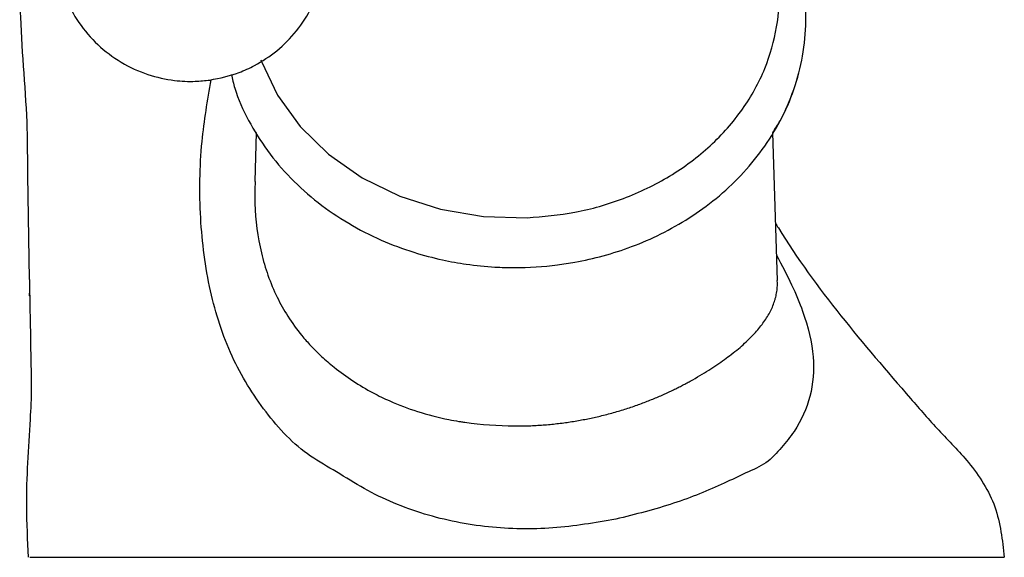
# Model space of a CAD drawing. Header units: millimetres. Extents: x 4096.516 to 4096.733, y 1727.865 to 1728.119.
# Tile 1 of 12: x 4096.524 to 4096.574, y 1727.865 to 1727.892. Entities that reach past the tile are written whole.
import ezdxf

# ---------------------------------------------------------------- set-up
doc = ezdxf.new("R2010")
doc.units = ezdxf.units.MM
doc.layers.add('SANINDUSA', color=3, linetype='Continuous')

msp = doc.modelspace()

# ---------------------------------------------------------------- linework, layer by layer
at = {"layer": 'SANINDUSA'}
for p, q in [((4096.535741, 1727.886527), (4096.535662, 1727.884036)), ((4096.56234, 1727.878977), (4096.5621, 1727.886522)), ((4096.524084, 1727.884357), (4096.524073, 1727.885122)), ((4096.524163, 1727.879028), (4096.524084, 1727.884357)), ((4096.562341, 1727.878843), (4096.56233, 1727.878977))]:
    msp.add_line(p, q, dxfattribs=at)
at = {"layer": 'SANINDUSA', "flags": 128}
msp.add_lwpolyline([(4096.535981, 1727.890235), (4096.536006, 1727.890165), (4096.536829, 1727.888433), (4096.537982, 1727.886839), (4096.539434, 1727.885424), (4096.541144, 1727.884228), (4096.543066, 1727.883284), (4096.545149, 1727.882618), (4096.547334, 1727.882246), (4096.549562, 1727.882181)], dxfattribs=at)
at = {"layer": 'SANINDUSA'}
for points, knots in [([(4096.524073, 1727.885122), (4096.524069, 1727.885647), (4096.524051, 1727.888082), (4096.523647, 1727.89179), (4096.523706, 1727.895609), (4096.523631, 1727.899046), (4096.523771, 1727.901193), (4096.523921, 1727.903856)], [0, 0, 0, 0, 0.089448, 0.414579, 0.633853, 0.739423, 1, 1, 1, 1]), ([(4096.531419, 1727.902923), (4096.530917, 1727.902819), (4096.53013, 1727.902657), (4096.528987, 1727.902127), (4096.527964, 1727.901449), (4096.526959, 1727.900435), (4096.526165, 1727.899205), (4096.525644, 1727.89782), (4096.525425, 1727.896351), (4096.525524, 1727.894866), (4096.525936, 1727.893433), (4096.526644, 1727.892119), (4096.527618, 1727.890982), (4096.528819, 1727.890075), (4096.530159, 1727.88946), (4096.531454, 1727.889172), (4096.532526, 1727.889118), (4096.533127, 1727.889185), (4096.533376, 1727.889212)], [0, 0, 0, 0, 0.070534, 0.110498, 0.173237, 0.239069, 0.306282, 0.373979, 0.441887, 0.509913, 0.578025, 0.64623, 0.714574, 0.783198, 0.852584, 0.916513, 0.965403, 1, 1, 1, 1]), ([(4096.534471, 1727.889495), (4096.534523, 1727.889262), (4096.534706, 1727.888452), (4096.53532, 1727.887138), (4096.53627, 1727.885588), (4096.53747, 1727.884179), (4096.538865, 1727.882933), (4096.540419, 1727.881876), (4096.542067, 1727.881032), (4096.543685, 1727.880425), (4096.545149, 1727.880037), (4096.546534, 1727.879788), (4096.547764, 1727.879665), (4096.54932, 1727.87962), (4096.550688, 1727.879707), (4096.552196, 1727.879939), (4096.553471, 1727.880227), (4096.554944, 1727.880702), (4096.556421, 1727.881342), (4096.557872, 1727.882162), (4096.559247, 1727.883158), (4096.560504, 1727.884325), (4096.561607, 1727.885652), (4096.562524, 1727.887126), (4096.563222, 1727.88873), (4096.563672, 1727.890445), (4096.563846, 1727.892247), (4096.563713, 1727.89411), (4096.563267, 1727.895923), (4096.562525, 1727.897619), (4096.561748, 1727.898929), (4096.561133, 1727.899625), (4096.560926, 1727.899859)], [0, 0, 0, 0, 0.015568, 0.054132, 0.092723, 0.131269, 0.169638, 0.207597, 0.244677, 0.279589, 0.308911, 0.332716, 0.360944, 0.380117, 0.422286, 0.439608, 0.468285, 0.49805, 0.529956, 0.563235, 0.5976, 0.632844, 0.668854, 0.70559, 0.743078, 0.781411, 0.82075, 0.861323, 0.903394, 0.941958, 0.98055, 1, 1, 1, 1]), ([(4096.5621, 1727.886523), (4096.56223, 1727.886724), (4096.56268, 1727.88742), (4096.563212, 1727.888733), (4096.563673, 1727.890443), (4096.563844, 1727.892247), (4096.563711, 1727.894109), (4096.563265, 1727.895922), (4096.562524, 1727.897618), (4096.561747, 1727.898927), (4096.561133, 1727.899622), (4096.560928, 1727.899855)], [0, 0, 0, 0, 0.049128, 0.170239, 0.294079, 0.42117, 0.552246, 0.688166, 0.812751, 0.937428, 1, 1, 1, 1]), ([(4096.533376, 1727.889212), (4096.533879, 1727.889316), (4096.534665, 1727.889478), (4096.535808, 1727.890009), (4096.536832, 1727.890686), (4096.537835, 1727.8917), (4096.538636, 1727.892931), (4096.539129, 1727.894314), (4096.53935, 1727.895317), (4096.539314, 1727.895829), (4096.539312, 1727.895851)], [0, 0, 0, 0, 0.15853, 0.248352, 0.389362, 0.537323, 0.688389, 0.84054, 0.993169, 1, 1, 1, 1]), ([(4096.549562, 1727.882181), (4096.550382, 1727.88225), (4096.552072, 1727.882393), (4096.55455, 1727.88312), (4096.556908, 1727.884256), (4096.558981, 1727.885808), (4096.56063, 1727.887679), (4096.561769, 1727.88975), (4096.562365, 1727.891878), (4096.562502, 1727.893991), (4096.562212, 1727.895344), (4096.562067, 1727.896017)], [0, 0, 0, 0, 0.104429, 0.215113, 0.330399, 0.448132, 0.565864, 0.68115, 0.791834, 0.896263, 1, 1, 1, 1]), ([(4096.554093, 1727.866799), (4096.553031, 1727.866618), (4096.550903, 1727.866254), (4096.547557, 1727.866312), (4096.544266, 1727.86697), (4096.541688, 1727.868037), (4096.539861, 1727.869223), (4096.537977, 1727.870248), (4096.536113, 1727.872261), (4096.534374, 1727.875091), (4096.533282, 1727.878464), (4096.532818, 1727.882178), (4096.532855, 1727.885826), (4096.533257, 1727.888178), (4096.533436, 1727.889228)], [0, 0, 0, 0, 0.084241, 0.168792, 0.254711, 0.342897, 0.387397, 0.429576, 0.519073, 0.612796, 0.710832, 0.813131, 0.916652, 1, 1, 1, 1]), ([(4096.535684, 1727.884035), (4096.535671, 1727.883662), (4096.535629, 1727.882419), (4096.535865, 1727.880795), (4096.536321, 1727.879225), (4096.536775, 1727.878145), (4096.537352, 1727.877118), (4096.537944, 1727.8763), (4096.538534, 1727.875627), (4096.539082, 1727.875083), (4096.53979, 1727.874475), (4096.540661, 1727.87385), (4096.541619, 1727.873278), (4096.542711, 1727.872745), (4096.543992, 1727.872264), (4096.545192, 1727.871954), (4096.545971, 1727.871811), (4096.546244, 1727.871767), (4096.547178, 1727.871625), (4096.548071, 1727.87159), (4096.548921, 1727.871557)], [0, 0, 0, 0, 0.052358, 0.173994, 0.232181, 0.292534, 0.349035, 0.41084, 0.446549, 0.485774, 0.528524, 0.587674, 0.646368, 0.69213, 0.764389, 0.843097, 0.867515, 0.875985, 0.881962, 1, 1, 1, 1]), ([(4096.562247, 1727.881897), (4096.562293, 1727.881821), (4096.564249, 1727.878607), (4096.567206, 1727.875192), (4096.570571, 1727.871302), (4096.57224, 1727.869657), (4096.573628, 1727.867492), (4096.573823, 1727.865732), (4096.573921, 1727.864856)], [0, 0, 0, 0, 0.0128511, 0.538823, 0.6424137, 0.7493169, 0.8752299, 1, 1, 1, 1]), ([(4096.562299, 1727.880271), (4096.562568, 1727.879761), (4096.563094, 1727.878762), (4096.563817, 1727.877008), (4096.56427, 1727.875099), (4096.564118, 1727.873088), (4096.563449, 1727.871555), (4096.562566, 1727.870464), (4096.561832, 1727.869637), (4096.560735, 1727.869171), (4096.559231, 1727.868438), (4096.557063, 1727.867544), (4096.555093, 1727.86705), (4096.554093, 1727.866799)], [0, 0, 0, 0, 0.075561, 0.147743, 0.284851, 0.413972, 0.536581, 0.595816, 0.654685, 0.709698, 0.765423, 0.880954, 1, 1, 1, 1]), ([(4096.524163, 1727.879028), (4096.524171, 1727.878737), (4096.524178, 1727.877678), (4096.524163, 1727.879028), (4096.524232, 1727.874907), (4096.524273, 1727.873411), (4096.524189, 1727.871689), (4096.524048, 1727.869685), (4096.523978, 1727.867333), (4096.524054, 1727.865727), (4096.524095, 1727.864856)], [0, 0, 0, 0, 0.122886, 0.240159, 0.341767, 0.42912, 0.534441, 0.68173, 0.827479, 1, 1, 1, 1]), ([(4096.553371, 1727.872084), (4096.553487, 1727.872113), (4096.553717, 1727.872171), (4096.554056, 1727.872264), (4096.554386, 1727.872362), (4096.554707, 1727.872463), (4096.55502, 1727.872568), (4096.555324, 1727.872676), (4096.55562, 1727.872787), (4096.555906, 1727.8729), (4096.556184, 1727.873015), (4096.556454, 1727.873132), (4096.556714, 1727.87325), (4096.556967, 1727.873368), (4096.55721, 1727.873488), (4096.557446, 1727.873608), (4096.557673, 1727.873728), (4096.558156, 1727.873992), (4096.558843, 1727.874403), (4096.559517, 1727.874862), (4096.560003, 1727.875221), (4096.560464, 1727.875587), (4096.560974, 1727.876052), (4096.561466, 1727.876597), (4096.561852, 1727.877144), (4096.562083, 1727.877602), (4096.5622, 1727.877935), (4096.562252, 1727.878123), (4096.562295, 1727.87832), (4096.562332, 1727.878554), (4096.562338, 1727.878752), (4096.562341, 1727.878843)], [0, 0, 0, 0, 0.020467, 0.040664, 0.060593, 0.080256, 0.099654, 0.11879, 0.137666, 0.156282, 0.174643, 0.19275, 0.210605, 0.228211, 0.245571, 0.262686, 0.279561, 0.296197, 0.372975, 0.446753, 0.4831, 0.524276, 0.602284, 0.680693, 0.759981, 0.840333, 0.880451, 0.902879, 0.920426, 0.963494, 1, 1, 1, 1]), ([(4096.548921, 1727.871557), (4096.549045, 1727.871557), (4096.549292, 1727.871558), (4096.54966, 1727.871568), (4096.550024, 1727.871585), (4096.550383, 1727.871609), (4096.550737, 1727.871639), (4096.551086, 1727.871676), (4096.55143, 1727.871718), (4096.551768, 1727.871767), (4096.5521, 1727.87182), (4096.552427, 1727.871879), (4096.552747, 1727.871943), (4096.553062, 1727.872011), (4096.553268, 1727.87206), (4096.553371, 1727.872084)], [0, 0, 0, 0, 0.082015, 0.163171, 0.24347, 0.322915, 0.401509, 0.479255, 0.556156, 0.632215, 0.707436, 0.781821, 0.855374, 0.928099, 1, 1, 1, 1]), ([(4096.52418, 1727.864856), (4096.524215, 1727.864856), (4096.524353, 1727.864856), (4096.525351, 1727.864856), (4096.527113, 1727.864856), (4096.529503, 1727.864856), (4096.532444, 1727.864856), (4096.535857, 1727.864856), (4096.539649, 1727.864856), (4096.543698, 1727.864856), (4096.547894, 1727.864856), (4096.552119, 1727.864856), (4096.556255, 1727.864856), (4096.560191, 1727.864856), (4096.563799, 1727.864856), (4096.56699, 1727.864856), (4096.569656, 1727.864856), (4096.571748, 1727.864856), (4096.573171, 1727.864856), (4096.573838, 1727.864856), (4096.573899, 1727.864856), (4096.573921, 1727.864856)], [0, 0, 0, 0, 0.0196763, 0.0774398, 0.1327133, 0.1879867, 0.2437561, 0.2995261, 0.3553707, 0.4112145, 0.4669129, 0.5226103, 0.5784644, 0.634319, 0.6901501, 0.7459821, 0.8017226, 0.8574628, 0.9132725, 0.9690827, 1, 1, 1, 1])]:
    msp.add_open_spline(points, degree=3, knots=knots, dxfattribs=at)

doc.saveas('drawing.dxf')
